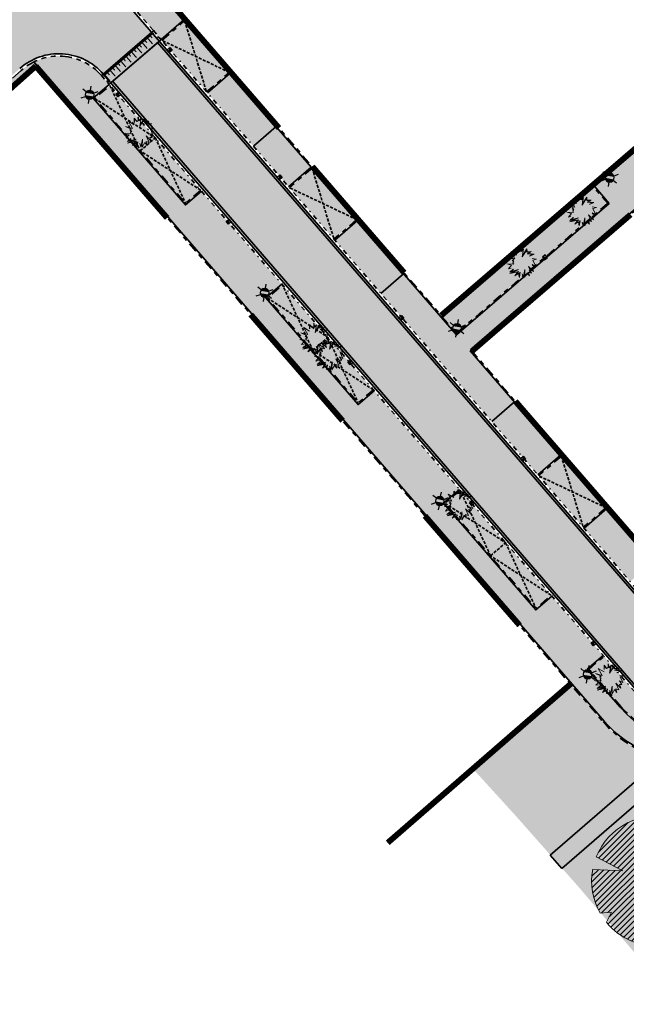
# Model space of a CAD drawing. Header units: metres. Extents: x 104013 to 104665, y 427946 to 428479.
# Tile 7 of 195: x 104250 to 104301, y 427992 to 428076. Entities that reach past the tile are written whole.
import ezdxf
from ezdxf.enums import TextEntityAlignment as Align

# ---------------------------------------------------------------- set-up
doc = ezdxf.new("R2010")
doc.units = ezdxf.units.M
for name, pattern in [('DASHED2', [0.375, 0.25, -0.125]), ('VH-GELEIDEBAND', [6, 2, -2, 0, -2]), ('VH-OPSLUITBAND', [10, 4, -2, 2, -2]), ('VH-TROTTOIRBAND', [15, 5, -2, 2, -2, 2, -2])]:
    doc.linetypes.add(name, pattern=pattern)
for name, color, linetype, true_color in [('_BUURTONTSLUITINGSWEG', 30, 'Continuous', 0xff7f00), ('N-WE-VH-VERHARDING-AP_PARKEERPLAATS', 7, 'Continuous', 0x889692), ('N-WE-VH-VERHARDING-AP_RIJBAAN-ELEMENT', 7, 'Continuous', 0x7f4f3f), ('N-WE-VH-VERHARDING-AP_VOETPAD', 7, 'Continuous', 0xdbdbdb)]:
    doc.layers.add(name, color=color, linetype=linetype, true_color=true_color)
for name, color, linetype in [('_HOGE HAAG', 96, 'Continuous'), ('_LAGE HAAG', 90, 'Continuous'), ('N-WE-RI-HWA_KOLK_STRAATKOLK-S', 10, 'Continuous')]:
    doc.layers.add(name, color=color, linetype=linetype)
for name, color, linetype, lineweight in [('N-WE-GR-BEPLANTING_CULTUUR-V (Vaste planten gereserveerde parkeerplaatsen)', 132, 'Continuous', 18), ('N-WE-GR-BEPLANTING_CULTUUR-V (Vaste planten)', 132, 'Continuous', 18), ('N-WE-GR-BOOM-S (Aesculus hippocastanum)', 32, 'Continuous', 0), ('N-WE-GR-HEESTER-S (Cornus alba)', 154, 'Continuous', 0), ('N-WE-GR-HEESTER-S (Hibiscus_syriacus)', 64, 'Continuous', 0), ('N-WE-GR-HEESTER-S (Soort ntb)', 210, 'Continuous', 0), ('N-WE-IE-MEUBILAIR_WEGMEUBILAIR_LICHTMAST-S', 7, 'Continuous', 25), ('N-WE-RI-HWA_KOLK_TROTTOIRKOLK-S', 150, 'Continuous', 25), ('N-WE-VH-GOOT-G', 170, 'Continuous', 35), ('N-WE-VH-KANTOPSLUITING_GELEIDEBAND-G', 20, 'VH-GELEIDEBAND', 35), ('N-WE-VH-KANTOPSLUITING_OPSLUITBAND-G', 150, 'VH-OPSLUITBAND', 35), ('N-WE-VH-KANTOPSLUITING_TROTTOIRBAND-G', 210, 'VH-TROTTOIRBAND', 35), ('N-WE-VH-PLATEAU_TALUD-S', 7, 'Continuous', 25), ('N-WE-VH-VERHARDING-G', 7, 'Continuous', 35), ('N-WE-VH-VERHARDING-G (TOEKOMSTIG)', 30, 'DASHED2', 35)]:
    doc.layers.add(name, color=color, linetype=linetype, lineweight=lineweight)
doc.layers.add('N-WE-GR-GRAS_KRUIDENRIJK-V', color=7, linetype='Continuous', lineweight=18, true_color=0xa5cd98)
doc.layers.add('N-WE-VH-VERHARDING_HALFVERHARDING-V', color=7, linetype='Continuous', lineweight=18, true_color=0xd7aa8c)
doc.styles.add('NLCS-ISO', font='NLCS-ISO.ttf')

# ---------------------------------------------------------------- blocks, each defined once
blk = doc.blocks.new('*U22')
for points in [[(-0.7716273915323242, 0.6360748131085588), (2.695425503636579, 4.841210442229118)], [(0, 0), (3.467040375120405, 4.20501260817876)]]:
    blk.add_lwpolyline(points)
for points, const_width in [([(-0.07715619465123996, 0.06361541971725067), (3.389884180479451, 4.268628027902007)], 0.1999999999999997), ([(2.468034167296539, 4.250947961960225), (3.00817843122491, 3.805701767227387)], 0.09999999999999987), ([(2.967507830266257, 4.228011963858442), (3.19899822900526, 4.037192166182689)], 0.09999999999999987), ([(1.704649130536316, 3.325073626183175), (2.244793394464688, 2.879827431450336)], 0.09999999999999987), ([(2.086341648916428, 3.788010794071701), (2.626485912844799, 3.342764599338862)], 0.09999999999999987), ([(2.204122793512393, 3.302137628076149), (2.435613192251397, 3.111317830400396)], 0.09999999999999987), ([(2.585815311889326, 3.765074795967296), (2.817305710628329, 3.574254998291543)], 0.09999999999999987), ([(1.322956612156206, 2.86213645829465), (1.863100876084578, 2.416890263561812)], 0.09999999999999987), ([(1.822430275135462, 2.839200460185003), (2.053920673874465, 2.648380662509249)], 0.09999999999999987), ([(0.5595715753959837, 1.936262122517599), (1.099715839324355, 1.491015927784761)], 0.09999999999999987), ([(0.9412640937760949, 2.399199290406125), (1.481408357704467, 1.953953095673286)], 0.09999999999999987), ([(1.059045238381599, 1.913326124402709), (1.290535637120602, 1.722506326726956)], 0.09999999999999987), ([(1.440737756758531, 2.376263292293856), (1.672228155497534, 2.185443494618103)], 0.09999999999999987), ([(-0.2038134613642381, 1.010387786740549), (0.3363308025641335, 0.5651415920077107)], 0.09999999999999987), ([(0.1778790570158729, 1.473324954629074), (0.7180233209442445, 1.028078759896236)], 0.09999999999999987), ([(0.2956602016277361, 0.987451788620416), (0.527150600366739, 0.7966319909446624)], 0.09999999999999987), ([(0.6773527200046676, 1.450388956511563), (0.9088431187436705, 1.259569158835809)], 0.09999999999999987), ([(-0.585505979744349, 0.5474506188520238), (-0.04536171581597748, 0.1022044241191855)], 0.09999999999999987), ([(-0.08603231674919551, 0.5245146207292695), (0.1454580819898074, 0.3336948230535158)], 0.09999999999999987)]:
    blk.add_lwpolyline(points, dxfattribs=dict(const_width=const_width))
blk = doc.blocks.new('Trottoirkolk')
h = blk.add_hatch(color=256)
h.paths.add_polyline_path([(-0.02059036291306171, 0.1806648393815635), (0.003681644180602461, 0.1887333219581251), (0.2107676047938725, 0.02402117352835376), (0.02402117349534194, -0.2107676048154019)])
h.paths.add_polyline_path([(-0.02402117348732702, 0.2107676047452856), (0.003681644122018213, 0.1887333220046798), (-0.02059036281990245, 0.1806648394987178)])
blk.add_lwpolyline([(0.02402117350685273, -0.2107676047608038), (-0.2107676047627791, -0.02402117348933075), (-0.02402117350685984, 0.2107676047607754), (0.2107676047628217, 0.02402117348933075)], close=True)
blk.add_lwpolyline([(0.02402117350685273, -0.2107676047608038), (-0.02402117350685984, 0.2107676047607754)])
blk = doc.blocks.new('Straatkolk')
h = blk.add_hatch(color=256)
h.paths.add_polyline_path([(0.1806648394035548, 0.02059036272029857), (0.1830647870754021, 0.04605545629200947), (-0.02402117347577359, 0.2107676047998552), (-0.210767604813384, -0.02402117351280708)])
h.paths.add_polyline_path([(0.210767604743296, 0.02402117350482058), (0.1830647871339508, 0.04605545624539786), (0.1806648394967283, 0.02059036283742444)])
blk.add_lwpolyline([(-0.2107676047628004, -0.02402117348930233), (0.02402117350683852, -0.2107676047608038), (0.2107676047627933, 0.02402117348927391), (-0.02402117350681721, 0.2107676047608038)], close=True)
blk.add_lwpolyline([(-0.2107676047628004, -0.02402117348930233), (0.2107676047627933, 0.02402117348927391)])
blk = doc.blocks.new('SGR-HEESTER_06')
at = {"ltscale": 0.5, "flags": 128}
for points in [[(-0.2472573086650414, 0.4038295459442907), (-0.5700983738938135, 0.6023965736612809), (-0.3528016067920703, 0.1990556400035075), (-0.7377243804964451, 0.3107499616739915), (-0.4148887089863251, 0.1556192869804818), (-0.5018031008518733, 0.09356819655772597), (-0.4024669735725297, 0.06254265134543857), (-0.4583459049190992, -0.01812612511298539), (-0.4148887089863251, -0.1049988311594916), (-0.7998060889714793, -0.08017721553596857), (-0.5390521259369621, -0.1608459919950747), (-0.7066835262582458, -0.3594130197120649), (-0.5638902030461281, -0.3345914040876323)], [(-0.2472573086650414, 0.5341386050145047), (-0.2472573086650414, 0.776141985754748), (-0.1044639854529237, 0.6148073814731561), (-0.1044639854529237, 0.6148073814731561), (-0.01754959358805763, 0.6520368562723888), (-0.01754959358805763, 0.856810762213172), (0.04453750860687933, 0.6520368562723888), (0.150076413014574, 0.757527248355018), (0.1314519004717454, 0.6520368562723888), (0.09420287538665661, 0.3914187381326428), (0.3363323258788, 0.7699380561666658), (0.3425404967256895, 0.5899857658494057), (0.5846699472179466, 0.6086005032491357), (0.3984140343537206, 0.5031130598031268), (0.7398796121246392, 0.4596767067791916), (0.4915419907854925, 0.3603931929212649)], [(-0.2319376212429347, 0.5341386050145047), (-0.2319376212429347, 0.7357183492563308), (-0.1086026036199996, 0.5963686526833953), (-0.002229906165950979, 0.6419330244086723), (-0.002229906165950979, 0.7534854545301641), (0.03729225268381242, 0.6231345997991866), (0.1265426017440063, 0.7123439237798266), (0.1163218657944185, 0.6544530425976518), (0.06904243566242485, 0.3236557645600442), (0.322718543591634, 0.7202258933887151), (0.3277809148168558, 0.5734861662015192), (0.5173105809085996, 0.5880570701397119), (0.3507627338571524, 0.4937314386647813), (0.6792688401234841, 0.4519436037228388), (0.4858549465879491, 0.3746181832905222)], [(0.6281271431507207, 0.2238772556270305), (0.8764647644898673, 0.1866477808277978), (0.6715843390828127, 0.1308006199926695), (0.8267940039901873, -0.2042823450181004), (0.6281271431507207, -0.1112027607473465), (0.7709204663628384, -0.3159766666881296), (0.6281271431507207, -0.3097697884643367), (0.7150415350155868, -0.5207476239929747), (0.4232467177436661, -0.2291039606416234), (0.5908781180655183, -0.607620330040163), (0.4232467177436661, -0.5517761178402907), (0.4791256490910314, -0.7627510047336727), (0.3549568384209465, -0.6014164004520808), (0.2059553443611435, -0.8558305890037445), (0.2121635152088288, -0.4028493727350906), (0.1252437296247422, -0.8620345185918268), (0.06937019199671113, -0.6448527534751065)], [(-0.04859044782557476, -0.5641839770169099), (-0.09204764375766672, -0.849626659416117), (-0.1355102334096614, -0.6448527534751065), (-0.3403852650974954, -0.7689578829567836), (-0.1727592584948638, -0.5331584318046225), (-0.6259719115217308, -0.6324419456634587), (-0.2720953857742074, -0.4586965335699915), (-0.6383882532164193, -0.5455692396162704), (-0.439721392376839, -0.3780277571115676)], [(-0.0637356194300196, -0.5618782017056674), (-0.0945297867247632, -0.764145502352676), (-0.1250019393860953, -0.6205760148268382), (-0.2850105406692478, -0.7175028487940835), (-0.1372907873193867, -0.5097055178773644), (-0.5055299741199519, -0.590374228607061), (-0.1428207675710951, -0.4122921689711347), (-0.5793531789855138, -0.5158234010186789), (-0.4298450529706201, -0.3897388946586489)]]:
    blk.add_lwpolyline(points, dxfattribs=at)
blk = doc.blocks.new('SGR-BOOM_08')
h = blk.add_hatch()
h.set_pattern_fill('ANSI31', color=256, scale=0.1)
h.set_pattern_definition([(45, (0, 0), (-0.2245064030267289, 0.2245064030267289), [])])
h.paths.add_polyline_path([(1.729677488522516, 4.72825667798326), (1.139276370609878, 3.206509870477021), (1.287418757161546, 4.867314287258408, 0.3794379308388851), (-4.677869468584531, 1.861647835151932), (-2.630086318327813, 0.7854955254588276), (-4.954333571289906, 0.8959767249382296, 0.1748934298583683), (-4.384991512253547, -2.473872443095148), (-3.501537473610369, -2.418451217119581), (-3.897906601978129, -3.186615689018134, 0.2439594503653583), (0.3605688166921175, -5.021771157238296), (0.4192016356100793, -3.330164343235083), (0.9916979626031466, -4.936064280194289, 0.2301548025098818), (4.494088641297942, -2.269661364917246), (2.562831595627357, -0.5501398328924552), (5.033028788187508, -0.1296790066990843, 0.3219437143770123)])
h.paths.add_polyline_path([(0.15, 0, -1), (-0.15, 0, -1)], flags=16)
at = {"ltscale": 20, "flags": 128}
for points in [[(1.287419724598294, 4.867325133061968), (1.139276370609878, 3.206509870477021), (1.729681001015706, 4.728265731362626)], [(-4.954350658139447, 0.8959775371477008), (-2.630086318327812, 0.7854955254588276), (-4.677881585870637, 1.861654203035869)], [(5.033035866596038, -0.1296778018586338), (2.562831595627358, -0.5501398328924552), (4.494110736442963, -2.269681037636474)], [(-3.897908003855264, -3.186618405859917), (-3.501537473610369, -2.418451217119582), (-4.385006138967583, -2.473873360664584)], [(0.991715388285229, -4.936113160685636), (0.4192016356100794, -3.330164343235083), (0.3605683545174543, -5.021784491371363)]]:
    blk.add_lwpolyline(points, dxfattribs=at)
blk.add_lwpolyline([(5.033028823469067, -0.129677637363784, 0.3219436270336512), (1.729677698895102, 4.72825660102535, 0.3219436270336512)], format="xyb", dxfattribs=at)
blk.add_circle((0, 0), 0.15)
at = {"ltscale": 20}
for start, end in [(75.18440999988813, 158.298953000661), (169.7490490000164, 209.4302330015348), (281.3600670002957, 333.2046490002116), (219.2666920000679, 274.1068389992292)]:
    blk.add_arc((0, 0), 5.034699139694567, start, end, dxfattribs=at)
blk = doc.blocks.new('N-SIE-WEG_LICHTMAST-SO')
h = blk.add_hatch(color=256)
h.paths.add_polyline_path([(1.162672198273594, 0.5, 0.6585046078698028), (-1.162672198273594, 0.5)])
h.paths.add_polyline_path([(-1.162672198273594, -0.5, 0.6585046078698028), (1.162672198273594, -0.5)])
at = {"flags": 128}
for points in [[(-2.192125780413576, 1.265625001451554), (-1.096064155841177, 0.6328125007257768)], [(-1.162672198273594, 0.5), (1.162672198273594, 0.5)], [(8.349587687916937e-10, 1.265625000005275), (1.669846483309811e-09, 2.53125000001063)], [(1.096064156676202, 0.6328124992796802), (2.192125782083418, 1.26562499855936)], [(-2.192125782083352, -1.26562499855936), (-1.096064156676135, -0.6328124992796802)], [(-1.162672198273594, -0.5), (1.162672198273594, -0.5)], [(-8.349587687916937e-10, -1.265625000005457), (-1.669775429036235e-09, -2.53125000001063)], [(2.192125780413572, -1.265625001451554), (1.096064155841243, -0.6328125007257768)]]:
    blk.add_lwpolyline(points, dxfattribs=at)
at = {"ltscale": 0.5}
blk.add_circle((0, 0), 1.265625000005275, dxfattribs=at)
at = {"style": 'NLCS-ISO'}
blk.add_attdef('TYPE', text='', height=1.8, dxfattribs=at).set_placement((1.669846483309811e-09, 2.53125000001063), align=Align.BOTTOM_CENTER)

msp = doc.modelspace()

# ---------------------------------------------------------------- hatches: boundary and pattern name
at = {"layer": '_BUURTONTSLUITINGSWEG'}
h = msp.add_hatch(color=256, dxfattribs=at)
h.dxf.hatch_style = 1
edge = h.paths.add_edge_path()
edge.add_line((104261.6274268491, 428073.8485409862), (104257.4761118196, 428078.6487722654))
edge.add_arc((104259.7452469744, 428080.6111752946), 2.999999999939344, 133.4034156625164, 220.8540438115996, ccw=False)
edge.add_line((104257.6838545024, 428082.7907764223), (104260.2845270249, 428085.2504038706))
edge.add_line((104260.2845270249, 428085.2504038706), (104257.5703602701, 428088.1202120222))
edge.add_arc((104253.447575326, 428092.4794142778), 6.000000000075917, 220.8540438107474, 313.4034156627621, ccw=False)
edge.add_line((104248.9093050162, 428088.5546082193), (104244.7870428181, 428084.9895760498))
edge.add_line((104244.7870428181, 428084.9895760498), (104246.4914402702, 428083.0187738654))
edge.add_arc((104241.9531699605, 428079.093967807), 6.000000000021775, -48.30776577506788, 40.85404381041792, ccw=False)
edge.add_line((104245.9439448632, 428074.6135977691), (104245.1971480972, 428073.948545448))
edge.add_line((104245.1971480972, 428073.948545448), (104248.4230416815, 428070.3267905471))
edge.add_line((104248.4230416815, 428070.3267905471), (104249.1698212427, 428070.9919653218))
edge.add_line((104249.1698212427, 428070.9919653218), (104249.7434713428, 428071.5029294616))
edge.add_arc((104253.0695055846, 428067.7681583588), 5.001101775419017, 40.866742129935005, 131.6869515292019, ccw=False)
edge.add_line((104256.8515057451, 428071.0403890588), (104257.5049696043, 428070.2834308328))
edge.add_line((104257.5049696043, 428070.2834308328), (104261.6274268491, 428073.8485409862))
h = msp.add_hatch(color=256, dxfattribs=at)
h.dxf.hatch_style = 1
edge = h.paths.add_edge_path()
edge.add_line((104261.6274055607, 428073.8486132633), (104257.5051433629, 428070.2835810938))
edge.add_line((104257.5051433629, 428070.2835810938), (104302.317495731, 428018.4668632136))
edge.add_arc((104306.8557660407, 428022.3916692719), 5.999999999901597, 220.8540438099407, 310.7308661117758)
edge.add_line((104310.770806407, 428017.844971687), (104357.3241731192, 428057.930837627))
edge.add_line((104357.3241731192, 428057.930837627), (104356.4303667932, 428064.3532379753))
edge.add_line((104356.4303667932, 428064.3532379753), (104311.3356925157, 428025.5234132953))
edge.add_arc((104307.4206521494, 428030.0701108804), 5.999999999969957, 220.8540438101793, 310.73086611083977, ccw=False)
edge.add_line((104302.8823818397, 428026.145304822), (104261.6274055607, 428073.8486132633))
at = {"layer": 'N-WE-GR-BEPLANTING_CULTUUR-V (Vaste planten gereserveerde parkeerplaatsen)'}
h = msp.add_hatch(color=256, dxfattribs=at)
h.dxf.hatch_style = 1
h.paths.add_polyline_path([(104265.6380738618, 428069.5168076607), (104267.5668387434, 428071.1848502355), (104263.7728595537, 428075.5718448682), (104261.8440946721, 428073.9038022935)])
h = msp.add_hatch(color=256, dxfattribs=at)
h.dxf.hatch_style = 1
h.paths.add_polyline_path([(104256.1334378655, 428068.9650880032), (104259.9928304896, 428064.5024555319), (104261.2786737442, 428065.6144839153), (104257.4192811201, 428070.0771163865)])
h.paths.add_polyline_path([(104263.8522231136, 428060.0398230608), (104265.1380663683, 428061.1518514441), (104261.2786737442, 428065.6144839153), (104259.9928304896, 428064.502455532)])
h = msp.add_hatch(color=256, dxfattribs=at)
h.dxf.hatch_style = 1
h.paths.add_polyline_path([(104276.4712960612, 428056.9903057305), (104278.4000609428, 428058.6583483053), (104274.606081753, 428063.0453429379), (104272.6773168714, 428061.3773003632)])
h = msp.add_hatch(color=256, dxfattribs=at)
h.dxf.hatch_style = 1
h.paths.add_polyline_path([(104270.8172153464, 428051.9861722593), (104274.6766079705, 428047.523539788), (104275.9624512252, 428048.6355681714), (104272.1030586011, 428053.0982006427)])
h.paths.add_polyline_path([(104278.5360005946, 428043.0609073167), (104279.8218438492, 428044.1729357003), (104275.9624512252, 428048.6355681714), (104274.6766079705, 428047.523539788)])
h = msp.add_hatch(color=256, dxfattribs=at)
h.dxf.hatch_style = 1
h.paths.add_polyline_path([(104297.6759129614, 428032.4713150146), (104299.6046778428, 428034.1393575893), (104295.8106986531, 428038.526352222), (104293.8819337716, 428036.8583096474)])
h = msp.add_hatch(color=256, dxfattribs=at)
h.dxf.hatch_style = 1
h.paths.add_polyline_path([(104285.9288828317, 428034.5124854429), (104289.7882754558, 428030.0498529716), (104291.0741187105, 428031.1618813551), (104287.2147260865, 428035.6245138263)])
h.paths.add_polyline_path([(104293.6476680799, 428025.5872205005), (104294.9335113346, 428026.6992488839), (104291.0741187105, 428031.1618813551), (104289.7882754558, 428030.0498529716)])
h = msp.add_hatch(color=256, dxfattribs=at)
h.dxf.hatch_style = 1
h.paths.add_polyline_path([(104299.4349943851, 428021.4941644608), (104298.1491511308, 428020.3821360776), (104300.8803767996, 428017.2240079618, 0.4135840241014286), (104312.0105691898, 428016.4051841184), (104313.6938240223, 428017.8545900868), (104312.5845625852, 428019.1428210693), (104310.9013077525, 428017.6934151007, -0.4135840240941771), (104302.166220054, 428018.336036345)])
at = {"layer": 'N-WE-GR-BEPLANTING_CULTUUR-V (Vaste planten)'}
h = msp.add_hatch(color=256, dxfattribs=at)
h.dxf.hatch_style = 1
h.paths.add_polyline_path([(104318.1572148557, 428073.3719182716), (104316.9181378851, 428074.8122960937), (104302.1729716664, 428062.126566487), (104303.4121206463, 428060.6862506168)])
h.paths.add_polyline_path([(104285.6551354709, 428050.4221478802), (104286.8979948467, 428048.9850241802), (104299.7471765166, 428060.0395787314), (104298.5080275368, 428061.4798946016)])
at = {"layer": 'N-WE-GR-GRAS_KRUIDENRIJK-V'}
h = msp.add_hatch(color=256, dxfattribs=at)
h.dxf.hatch_style = 1
edge = h.paths.add_edge_path()
edge.add_line((104307.0424615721, 428009.488000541), (104314.0314617, 428001.4796939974))
edge.add_line((104314.0314617, 428001.4796939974), (104317.3187216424, 428002.0282869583))
edge.add_line((104317.3187216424, 428002.0282869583), (104323.1186801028, 428007.0510310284))
edge.add_line((104323.1186801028, 428007.0510310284), (104315.0746157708, 428016.4042748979))
edge.add_line((104315.0746157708, 428016.4042748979), (104313.3155826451, 428014.8896182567))
edge.add_arc((104306.8557660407, 428022.391669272), 9.899999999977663, 261.15551209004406, 310.73086611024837, ccw=False)
edge.add_line((104305.3336102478, 428012.6093872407), (104305.118698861, 428011.6923332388))
edge.add_line((104305.118698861, 428011.6923332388), (104307.0424615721, 428009.488000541))
edge = h.paths.add_edge_path()
edge.add_line((104294.8690282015, 428004.5984131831), (104303.0422180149, 428011.6667856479))
edge.add_line((104303.0422180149, 428011.6667856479), (104303.7067550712, 428012.241493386))
edge.add_line((104303.7067550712, 428012.241493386), (104303.8731775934, 428012.9516392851))
edge.add_arc((104306.8557660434, 428022.3916692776), 9.900000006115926, 220.8540438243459, 252.46600799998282, ccw=False)
edge.add_line((104299.3676200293, 428015.9157392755), (104296.5709809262, 428019.1495052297))
edge.add_line((104296.5709809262, 428019.1495052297), (104288.294122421, 428011.9183707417))
edge.add_line((104288.294122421, 428011.9183707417), (104291.8804533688, 428007.9792974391))
edge.add_line((104291.8804533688, 428007.9792974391), (104294.8690282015, 428004.5984131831))
h.paths.add_polyline_path([(104304.0234195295, 428010.5322180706), (104295.8625357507, 428003.4744881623), (104297.3261976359, 428001.8186917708), (104305.7668188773, 427991.8864494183), (104309.2908491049, 427995.0761769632), (104315.1434701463, 428000.1445266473), (104313.4521204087, 427999.862266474), (104305.9057620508, 428008.5092188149), (104304.0900005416, 428010.5897989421)])
at = {"layer": 'N-WE-VH-VERHARDING-AP_PARKEERPLAATS'}
h = msp.add_hatch(color=256, dxfattribs=at)
h.dxf.hatch_style = 1
h.paths.add_polyline_path([(104267.6322521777, 428071.109212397), (104265.7034872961, 428069.4411698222), (104269.6282933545, 428064.9028995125), (104271.5570582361, 428066.5709420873)])
h = msp.add_hatch(color=256, dxfattribs=at)
h.dxf.hatch_style = 1
h.paths.add_polyline_path([(104276.5367094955, 428056.914667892), (104280.4615155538, 428052.3763975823), (104282.3902804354, 428054.044440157), (104278.465474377, 428058.5827104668)])
h = msp.add_hatch(color=256, dxfattribs=at)
h.dxf.hatch_style = 1
h.paths.add_polyline_path([(104291.8204791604, 428043.1402603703), (104289.8917142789, 428041.4722177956), (104293.8165203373, 428036.9339474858), (104295.7452852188, 428038.6019900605)])
h = msp.add_hatch(color=256, dxfattribs=at)
h.dxf.hatch_style = 1
h.paths.add_polyline_path([(104301.666132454, 428027.8574068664), (104303.5948973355, 428029.5254494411), (104299.6700912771, 428034.0637197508), (104297.7413263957, 428032.3956771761)])
at = {"layer": 'N-WE-VH-VERHARDING-AP_RIJBAAN-ELEMENT'}
h = msp.add_hatch(color=256, dxfattribs=at)
h.dxf.hatch_style = 1
edge = h.paths.add_edge_path()
edge.add_line((104261.6274268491, 428073.8485409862), (104257.4761118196, 428078.6487722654))
edge.add_arc((104259.7452469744, 428080.6111752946), 2.999999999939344, 133.4034156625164, 220.8540438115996, ccw=False)
edge.add_line((104257.6838545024, 428082.7907764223), (104260.2845270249, 428085.2504038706))
edge.add_line((104260.2845270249, 428085.2504038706), (104257.5703602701, 428088.1202120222))
edge.add_arc((104253.447575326, 428092.4794142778), 6.000000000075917, 220.8540438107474, 313.4034156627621, ccw=False)
edge.add_line((104248.9093050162, 428088.5546082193), (104244.7870428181, 428084.9895760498))
edge.add_line((104244.7870428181, 428084.9895760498), (104246.4914402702, 428083.0187738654))
edge.add_arc((104241.9531699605, 428079.093967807), 6.000000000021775, -48.30776577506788, 40.85404381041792, ccw=False)
edge.add_line((104245.9439448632, 428074.6135977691), (104245.1971480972, 428073.948545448))
edge.add_line((104245.1971480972, 428073.948545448), (104248.4230416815, 428070.3267905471))
edge.add_line((104248.4230416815, 428070.3267905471), (104249.1698212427, 428070.9919653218))
edge.add_line((104249.1698212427, 428070.9919653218), (104249.7434713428, 428071.5029294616))
edge.add_arc((104253.0695055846, 428067.7681583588), 5.001101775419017, 40.866742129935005, 131.6869515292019, ccw=False)
edge.add_line((104256.8515057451, 428071.0403890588), (104257.5049696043, 428070.2834308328))
edge.add_line((104257.5049696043, 428070.2834308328), (104261.6274268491, 428073.8485409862))
h = msp.add_hatch(color=256, dxfattribs=at)
h.dxf.hatch_style = 1
edge = h.paths.add_edge_path()
edge.add_line((104261.6274055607, 428073.8486132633), (104257.5051433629, 428070.2835810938))
edge.add_line((104257.5051433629, 428070.2835810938), (104302.317495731, 428018.4668632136))
edge.add_arc((104306.8557660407, 428022.3916692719), 5.999999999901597, 220.8540438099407, 310.7308661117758)
edge.add_line((104310.770806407, 428017.844971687), (104357.3241731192, 428057.930837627))
edge.add_line((104357.3241731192, 428057.930837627), (104356.4303667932, 428064.3532379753))
edge.add_line((104356.4303667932, 428064.3532379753), (104311.3356925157, 428025.5234132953))
edge.add_arc((104307.4206521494, 428030.0701108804), 5.999999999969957, 220.8540438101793, 310.73086611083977, ccw=False)
edge.add_line((104302.8823818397, 428026.145304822), (104261.6274055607, 428073.8486132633))
at = {"layer": 'N-WE-VH-VERHARDING-AP_VOETPAD'}
h = msp.add_hatch(color=256, dxfattribs=at)
h.dxf.hatch_style = 1
h.paths.add_polyline_path([(104349.535422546, 428100.9146945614), (104342.7498824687, 428108.7750536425), (104355.7221730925, 428119.9327796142), (104360.0487284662, 428114.9163267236), (104377.1678746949, 428129.6440505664), (104398.4324254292, 428104.9408846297), (104405.3386926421, 428110.8876876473), (104407.3940888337, 428108.5006714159), (104408.7580981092, 428109.6751835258), (104406.7027019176, 428112.0621997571), (104413.6091105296, 428118.0091245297), (104392.3441044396, 428142.7128194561), (104410.172443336, 428158.0568040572), (104408.8677972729, 428159.5726861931), (104420.5797969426, 428169.6526349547), (104419.1625431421, 428170.8077283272), (104405.4197926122, 428158.980011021), (104406.7244386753, 428157.464128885), (104391.1698044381, 428144.0770113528), (104389.8650266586, 428145.5927801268), (104375.3120815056, 428133.0677676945), (104370.9638407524, 428138.1079287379), (104369.8267393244, 428137.1296626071), (104375.485153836, 428130.5708444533), (104360.2376474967, 428117.4533057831), (104355.9112184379, 428122.4696122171), (104355.0685257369, 428121.7447954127), (104331.9039654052, 428148.5811524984), (104321.6009406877, 428138.8369028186), (104319.5395482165, 428141.0165039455), (104318.2317875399, 428139.7796684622), (104320.293180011, 428137.6000673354), (104316.5162918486, 428134.0280152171), (104340.2041472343, 428106.5854159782), (104341.385227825, 428107.6012869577), (104346.9947663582, 428101.1032062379), (104330.9373889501, 428087.286646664), (104329.9025586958, 428088.4895957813), (104328.4784931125, 428087.2644274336), (104322.4925291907, 428094.2045985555), (104321.3554288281, 428093.2263315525), (104327.3414007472, 428086.2861511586), (104298.5838336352, 428061.5451129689), (104299.8882009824, 428060.0289910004), (104286.8876021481, 428048.844167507), (104288.0650478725, 428047.4826818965), (104303.3363145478, 428060.6210322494), (104302.0319472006, 428062.137154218), (104316.9287294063, 428074.9533238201), (104336.7915582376, 428051.8635732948), (104343.1805890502, 428057.3649978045), (104345.2359852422, 428054.9779815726), (104346.5999945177, 428056.1524936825), (104344.5445983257, 428058.5395099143), (104350.934062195, 428064.0413073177), (104332.1112513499, 428085.9220781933)])
h.paths.add_polyline_path([(104348.39619024, 428064.2313636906), (104336.981705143, 428054.4026541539), (104318.2932391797, 428076.127254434), (104329.7119113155, 428085.9510967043)], flags=16)
h.paths.add_polyline_path([(104330.7154281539, 428076.2699810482), (104323.1312511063, 428076.4989574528), (104325.8481494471, 428078.8476604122, -0.4145532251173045), (104328.670650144, 428078.6408606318)], flags=0)
h.paths.add_polyline_path([(104337.5600700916, 428066.0141953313), (104335.0182058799, 428063.8150014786), (104334.6910597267, 428064.1931223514), (104336.8558546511, 428066.0660798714), (104333.3899501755, 428070.0946489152), (104333.7689806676, 428070.420740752)], flags=0)
h.paths.add_polyline_path([(104342.734915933, 428068.5079241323), (104343.0620620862, 428068.1298032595), (104341.496281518, 428066.7751065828), (104344.3867840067, 428063.4182470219), (104344.0087862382, 428063.0927631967), (104340.7927972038, 428066.8276236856)], flags=0)
h.paths.add_polyline_path([(104340.3926417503, 428109.1217748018), (104319.0027770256, 428133.9021306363), (104331.7722269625, 428145.9790412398), (104353.7038712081, 428120.5710288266)], flags=16)
h.paths.add_polyline_path([(104338.6871417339, 428114.770587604), (104332.4856713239, 428121.9583738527, -1.001405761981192), (104336.0329334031, 428125.0188767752), (104336.0330796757, 428125.0190026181), (104338.2259942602, 428122.4700841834, 0.4141919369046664), (104339.6361829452, 428122.3641587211), (104342.7264121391, 428125.0223829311, -0.4142275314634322), (104346.9572159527, 428124.7043301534), (104348.3481656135, 428123.0871723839, -0.4142135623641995), (104348.0300195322, 428118.8564770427), (104342.9143999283, 428114.4564305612, -0.4136995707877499)], flags=0)
h.paths.add_polyline_path([(104340.2011307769, 428116.0774300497), (104333.9986318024, 428123.2664085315, -1.002542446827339), (104334.5168114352, 428123.7145094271), (104336.7099845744, 428121.1655863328, 0.4141751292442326), (104340.9404383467, 428120.8479404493), (104344.0306675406, 428123.5061646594, -0.4142275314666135), (104345.4409354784, 428123.4001470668), (104346.8318851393, 428121.7829892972, -0.4142135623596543), (104346.7258364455, 428120.3727575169), (104341.6102168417, 428115.9727110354, -0.4136995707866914)], flags=0)
h.paths.add_polyline_path([(104338.9840552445, 428123.122267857), (104334.7968192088, 428127.9892714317), (104335.1758497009, 428128.3153632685), (104339.0370179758, 428123.8273622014), (104341.9094181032, 428126.2982092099), (104342.2354819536, 428125.919154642)], flags=0)
h.paths.add_polyline_path([(104328.8379195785, 428126.1810024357), (104323.009385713, 428132.9334127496), (104330.2790037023, 428139.189533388), (104336.0964922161, 428132.4276176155), (104333.5378201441, 428130.2256640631)], flags=0)
h.paths.add_polyline_path([(104377.2237684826, 428132.3382089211), (104389.6750327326, 428143.054406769), (104411.0708012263, 428118.1988043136), (104398.6221347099, 428107.4795886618)], flags=16)
h.paths.add_polyline_path([(104385.5375472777, 428125.7456945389), (104380.0444284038, 428132.127086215), (104384.0314494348, 428135.5585213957), (104391.2719687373, 428127.1421999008)], flags=0)
h = msp.add_hatch(color=256, dxfattribs=at)
h.dxf.hatch_style = 1
edge = h.paths.add_edge_path()
edge.add_line((104298.0080998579, 428020.3923604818), (104299.3695809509, 428021.5698022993))
edge.add_line((104299.3695809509, 428021.5698022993), (104294.9989247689, 428026.6236110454))
edge.add_line((104294.9989247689, 428026.6236110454), (104293.6374436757, 428025.4461692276))
edge.add_line((104293.6374436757, 428025.4461692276), (104285.7878315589, 428034.5227098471))
edge.add_line((104285.7878315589, 428034.5227098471), (104287.1493126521, 428035.7001516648))
edge.add_line((104287.1493126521, 428035.7001516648), (104279.8872572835, 428044.0972978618))
edge.add_line((104279.8872572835, 428044.0972978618), (104278.5257761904, 428042.919856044))
edge.add_line((104278.5257761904, 428042.919856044), (104270.6761640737, 428051.9963966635))
edge.add_line((104270.6761640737, 428051.9963966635), (104272.0363580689, 428053.1727253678))
edge.add_line((104272.0363580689, 428053.1727253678), (104265.2034798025, 428061.0762136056))
edge.add_line((104265.2034798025, 428061.0762136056), (104263.8419987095, 428059.898771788))
edge.add_line((104263.8419987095, 428059.898771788), (104255.9923865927, 428068.9753124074))
edge.add_line((104255.9923865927, 428068.9753124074), (104257.3543644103, 428070.1531838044))
edge.add_line((104257.3543644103, 428070.1531838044), (104256.7002300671, 428070.9095621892))
edge.add_arc((104253.0693333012, 428067.7676444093), 4.801568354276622, 40.87056377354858, 116.370131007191)
edge.add_line((104250.9366294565, 428072.069578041), (104299.4432578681, 428015.98115271))
edge.add_arc((104306.8557660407, 428022.3916692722), 9.800000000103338, 220.8540438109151, 310.7308661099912)
edge.add_line((104313.2503319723, 428014.9653965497), (104458.5386609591, 428140.0693125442))
edge.add_arc((105113.6581153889, 429019.8714956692), 1096.919951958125, 233.3278448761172, 233.4082301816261)
edge.add_line((104459.7736574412, 428139.1510538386), (104459.442614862, 428141.7056559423))
edge.add_arc((104457.4744996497, 428136.2497854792), 5.799999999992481, 70.16392795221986, 130.7308661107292)
edge.add_line((104453.6899606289, 428140.644926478), (104450.8293412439, 428138.1817232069))
edge.add_line((104450.8293412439, 428138.1817232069), (104452.0038533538, 428136.8177139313))
edge.add_line((104452.0038533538, 428136.8177139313), (104427.1271131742, 428115.3970145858))
edge.add_line((104427.1271131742, 428115.3970145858), (104425.9526010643, 428116.7610238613))
edge.add_line((104425.9526010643, 428116.7610238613), (104418.7441685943, 428110.5540343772))
edge.add_line((104418.7441685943, 428110.5540343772), (104419.9216131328, 428109.192550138))
edge.add_line((104419.9216131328, 428109.192550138), (104413.7497745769, 428103.878144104))
edge.add_line((104413.7497745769, 428103.878144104), (104412.5752624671, 428105.2421533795))
edge.add_line((104412.5752624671, 428105.2421533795), (104411.2112531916, 428104.0676412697))
edge.add_line((104411.2112531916, 428104.0676412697), (104412.3857653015, 428102.7036319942))
edge.add_line((104412.3857653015, 428102.7036319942), (104405.5267995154, 428096.7975589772))
edge.add_line((104405.5267995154, 428096.7975589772), (104404.3522874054, 428098.1615682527))
edge.add_line((104404.3522874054, 428098.1615682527), (104399.0477788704, 428093.5939970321))
edge.add_line((104399.0477788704, 428093.5939970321), (104400.2222909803, 428092.2299877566))
edge.add_line((104400.2222909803, 428092.2299877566), (104386.582198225, 428080.4848666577))
edge.add_line((104386.582198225, 428080.4848666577), (104385.4076861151, 428081.8488759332))
edge.add_line((104385.4076861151, 428081.8488759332), (104374.798669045, 428072.7137334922))
edge.add_line((104374.798669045, 428072.7137334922), (104375.9731811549, 428071.3497242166))
edge.add_line((104375.9731811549, 428071.3497242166), (104362.3330883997, 428059.6046031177))
edge.add_line((104362.3330883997, 428059.6046031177), (104361.1585762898, 428060.9686123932))
edge.add_line((104361.1585762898, 428060.9686123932), (104355.8540677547, 428056.4010411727))
edge.add_line((104355.8540677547, 428056.4010411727), (104357.0285798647, 428055.0370318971))
edge.add_line((104357.0285798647, 428055.0370318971), (104351.591670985, 428050.3554542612))
edge.add_line((104351.591670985, 428050.3554542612), (104350.4171588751, 428051.7194635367))
edge.add_line((104350.4171588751, 428051.7194635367), (104349.0531495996, 428050.5449514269))
edge.add_line((104349.0531495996, 428050.5449514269), (104350.2276617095, 428049.1809421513))
edge.add_line((104350.2276617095, 428049.1809421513), (104345.661809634, 428045.2494083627))
edge.add_line((104345.661809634, 428045.2494083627), (104344.4872975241, 428046.6134176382))
edge.add_line((104344.4872975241, 428046.6134176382), (104339.943840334, 428042.7011674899))
edge.add_line((104339.943840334, 428042.7011674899), (104341.1183524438, 428041.3371582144))
edge.add_line((104341.1183524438, 428041.3371582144), (104318.3848645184, 428021.7619563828))
edge.add_line((104318.3848645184, 428021.7619563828), (104317.2103524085, 428023.1259656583))
edge.add_line((104317.2103524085, 428023.1259656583), (104312.6603408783, 428019.208071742))
edge.add_line((104312.6603408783, 428019.208071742), (104313.8348529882, 428017.8440624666))
edge.add_line((104313.8348529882, 428017.8440624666), (104312.0758198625, 428016.3294058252))
edge.add_arc((104306.8557660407, 428022.3916692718), 7.999999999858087, 220.8540438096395, 310.7308661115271, ccw=False)
edge.add_line((104300.8047389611, 428017.1585945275), (104298.0080998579, 428020.3923604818))
h = msp.add_hatch(color=256, dxfattribs=at)
h.dxf.hatch_style = 1
edge = h.paths.add_edge_path()
edge.add_line((104263.7302213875, 428084.930587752), (104262.0811074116, 428086.6742686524))
edge.add_line((104262.0811074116, 428086.6742686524), (104257.8212806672, 428082.6454696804))
edge.add_arc((104259.7452469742, 428080.6111752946), 2.79999999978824, 133.4034156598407, 220.854043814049)
edge.add_line((104257.6273874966, 428078.779599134), (104261.7786812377, 428073.9794401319))
edge.add_line((104261.7786812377, 428073.9794401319), (104263.7074461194, 428075.6474827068))
edge.add_line((104263.7074461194, 428075.6474827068), (104259.3015206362, 428080.7420734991))
edge.add_line((104259.3015206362, 428080.7420734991), (104263.7302213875, 428084.930587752))
h = msp.add_hatch(color=256, dxfattribs=at)
h.dxf.hatch_style = 1
h.paths.add_polyline_path([(104251.119498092, 428071.8581262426), (104250.9366294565, 428072.069578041, 0.06692701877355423), (104249.8764971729, 428071.3535837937), (104247.809339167, 428069.5123157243), (104247.8758520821, 428069.4376428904), (104247.6518335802, 428069.2381041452), (104247.5853206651, 428069.3127769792), (104237.3643675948, 428060.2087247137), (104237.4308798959, 428060.1340525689), (104237.206861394, 428059.9345138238), (104237.1403490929, 428060.0091859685), (104227.4089921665, 428051.3412289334), (104227.4755050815, 428051.2665560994), (104227.2514865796, 428051.0670173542), (104227.1849736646, 428051.1416901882), (104226.2816593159, 428050.3370860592), (104226.4811980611, 428050.1130675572), (104220.5073713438, 428044.7920343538), (104220.3078325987, 428045.0160528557), (104217.4484491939, 428042.4691302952), (104217.7459424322, 428042.1314859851)])
for points in [[(104271.5570582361, 428066.5709420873), (104269.6282933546, 428064.9028995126), (104272.6119034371, 428061.4529382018), (104274.5406683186, 428063.1209807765)], [(104291.8204791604, 428043.1402603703), (104282.3902804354, 428054.044440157), (104280.4615155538, 428052.3763975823), (104289.8917142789, 428041.4722177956)]]:
    msp.add_hatch(color=256, dxfattribs=at).paths.add_polyline_path(points)
at = {"layer": 'N-WE-VH-VERHARDING_HALFVERHARDING-V'}
h = msp.add_hatch(color=256, dxfattribs=at)
edge = h.paths.add_edge_path()
edge.add_line((104304.0234195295, 428010.5322180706), (104305.2245796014, 428011.571010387))
edge.add_line((104305.2245796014, 428011.571010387), (104305.118698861, 428011.6923332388))
edge.add_line((104305.118698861, 428011.6923332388), (104305.3336102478, 428012.6093872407))
edge.add_arc((104306.8557660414, 428022.3916692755), 9.900000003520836, 252.4660080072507, 261.1555120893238, ccw=False)
edge.add_line((104303.8731775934, 428012.9516392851), (104303.7067550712, 428012.241493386))
edge.add_line((104303.7067550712, 428012.241493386), (104303.0422180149, 428011.666785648))
edge.add_line((104303.0422180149, 428011.666785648), (104294.8557941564, 428004.5869680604))
edge.add_line((104294.8557941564, 428004.5869680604), (104295.836995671, 428003.452400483))
edge.add_line((104295.836995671, 428003.452400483), (104304.0234195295, 428010.5322180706))

# ---------------------------------------------------------------- linework, layer by layer
at = {"layer": '_HOGE HAAG', "const_width": 0.5, "flags": 128}
for points in [[(104261.1948237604, 428078.7057126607), (104271.7930511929, 428066.4509362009)], [(104289.7490999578, 428054.0762296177), (104310.3718265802, 428071.8186090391)], [(104301.6953972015, 428059.0793498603), (104290.6546016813, 428049.5786408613)], [(104281.039563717, 428005.6281435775), (104292.7493975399, 428015.810752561)]]:
    msp.add_lwpolyline(points, dxfattribs=at)
at = {"layer": '_LAGE HAAG', "const_width": 0.5, "flags": 128}
for points in [[(104248.3914744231, 428069.2942914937), (104251.110169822, 428071.7160290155)], [(104262.2820040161, 428058.7979983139), (104251.1102329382, 428071.715956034)], [(104274.628834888, 428063.1719071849), (104282.4470363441, 428054.1316868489)], [(104289.7490999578, 428054.0762296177), (104285.5897218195, 428050.4977859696)], [(104277.2047086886, 428041.5428100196), (104269.3862253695, 428050.583356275)], [(104290.6546016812, 428049.5786408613), (104288.2117103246, 428047.4659692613)], [(104291.8961169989, 428043.2056738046), (104303.6705351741, 428029.5908628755)], [(104284.2064369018, 428033.4466812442), (104292.2576948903, 428024.1369766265)]]:
    msp.add_lwpolyline(points, dxfattribs=at)
at = {"layer": '_LAGE HAAG', "const_width": 0.5, "elevation": -0.8690000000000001, "flags": 128}
msp.add_lwpolyline([(104292.7493975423, 428015.8107525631), (104296.6633197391, 428019.1956072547)], dxfattribs=at)
at = {"layer": 'N-WE-VH-GOOT-G', "ltscale": 0.2}
for points in [[(104261.4761298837, 428073.7177863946), (104302.7311061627, 428026.0144779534, 0.4135840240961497), (104311.4661938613, 428025.3718567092), (104344.2845333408, 428053.6308559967)], [(104257.6564190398, 428070.4144079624), (104302.468771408, 428018.5976900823, 0.4135840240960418), (104310.6403050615, 428017.996528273), (104347.579644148, 428049.8040107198)]]:
    msp.add_lwpolyline(points, format="xyb", dxfattribs=at)
at = {"layer": 'N-WE-VH-KANTOPSLUITING_GELEIDEBAND-G', "ltscale": 0.2, "flags": 128}
for points in [[(104261.7788817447, 428073.979522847), (104260.9734268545, 428074.6051262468)], [(104257.3543644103, 428070.1531838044), (104256.851505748, 428071.0403890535)]]:
    msp.add_lwpolyline(points, dxfattribs=at)
for points in [[(104261.1245468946, 428074.7358185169), (104303.0336575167, 428026.2761316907, 0.4135840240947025), (104311.2051911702, 428025.6749698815), (104344.781315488, 428054.5864775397)], [(104256.6997333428, 428070.90913261), (104302.166220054, 428018.336036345, 0.4135840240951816), (104310.9013077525, 428017.6934151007), (104348.5984798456, 428050.1534473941)]]:
    msp.add_lwpolyline(points, format="xyb", dxfattribs=at)
at = {"layer": 'N-WE-VH-KANTOPSLUITING_OPSLUITBAND-G', "ltscale": 0.2, "flags": 128}
for points in [[(104327.2760875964, 428086.3618757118), (104285.5897218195, 428050.4977859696)], [(104259.4397242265, 428080.7351418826), (104285.5897218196, 428050.4977859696)], [(104261.8440946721, 428073.9038022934), (104263.7728595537, 428075.5718448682)], [(104318.2224294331, 428073.2961089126), (104288.2062678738, 428047.4722623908)], [(104251.1102377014, 428071.7159602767), (104217.7373781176, 428041.989940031)], [(104251.1102377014, 428071.7159602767), (104299.3676200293, 428015.9157392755)], [(104265.6380738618, 428069.5168076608), (104267.5668387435, 428071.1848502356)], [(104265.1380663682, 428061.1518514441), (104263.8522231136, 428060.0398230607), (104256.1334378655, 428068.9650880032), (104257.4192811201, 428070.0771163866)], [(104274.6060817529, 428063.045342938), (104272.6773168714, 428061.3773003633)], [(104299.812394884, 428059.963772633), (104298.5080275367, 428061.4798946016)], [(104299.7471765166, 428060.0395787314), (104286.8258988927, 428048.9229977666)], [(104278.4000609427, 428058.6583483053), (104276.4712960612, 428056.9903057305)], [(104279.8205567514, 428044.1718225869), (104278.5360005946, 428043.0609073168), (104270.8172153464, 428051.9861722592), (104272.1017715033, 428053.0970875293)], [(104285.6549669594, 428050.4223427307), (104286.8979948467, 428048.9850241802)], [(104288.1408542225, 428047.5479004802), (104308.2237347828, 428024.3259783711)], [(104295.8106986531, 428038.526352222), (104293.8819337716, 428036.8583096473)], [(104287.2147260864, 428035.6245138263), (104285.9288828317, 428034.5124854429), (104293.6476680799, 428025.5872205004), (104294.9335113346, 428026.6992488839)], [(104299.6046778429, 428034.1393575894), (104297.6759129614, 428032.4713150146)], [(104298.1491511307, 428020.3821360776), (104299.4349943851, 428021.4941644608)], [(104300.8803767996, 428017.2240079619), (104298.1491511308, 428020.3821360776)]]:
    msp.add_lwpolyline(points, dxfattribs=at)
for points in [[(104300.8803767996, 428017.2240079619, 0.4135840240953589), (104312.0105691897, 428016.4051841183), (104313.6938240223, 428017.8545900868), (104312.5845625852, 428019.1428210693)], [(104299.3676200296, 428015.9157392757, 0.4135840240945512), (104313.3155826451, 428014.8896182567, 0.4135840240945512)]]:
    msp.add_lwpolyline(points, format="xyb", dxfattribs=at)
at = {"layer": 'N-WE-VH-KANTOPSLUITING_TROTTOIRBAND-G', "ltscale": 0.2}
msp.add_line((104249.8764971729, 428071.3535837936), (104226.2816593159, 428050.3370860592), dxfattribs=at)
at = {"layer": 'N-WE-VH-KANTOPSLUITING_TROTTOIRBAND-G', "ltscale": 0.2, "flags": 128}
msp.add_lwpolyline([(104262.0811074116, 428086.6742686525), (104257.8212806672, 428082.6454696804, 0.4012405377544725), (104257.6273874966, 428078.7795991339), (104261.1245468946, 428074.7358185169)], format="xyb", dxfattribs=at)
at = {"layer": 'N-WE-VH-KANTOPSLUITING_TROTTOIRBAND-G', "ltscale": 0.2}
msp.add_arc((104253.069117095, 428067.7692877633), 4.800000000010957, 40.8540438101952, 131.6922342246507, dxfattribs=at)
at = {"layer": 'N-WE-VH-VERHARDING-G'}
msp.add_line((104302.317495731, 428018.4668632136), (104256.8510090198, 428071.0399594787), dxfattribs=at)
at = {"layer": 'N-WE-VH-VERHARDING-G', "flags": 128}
for points in [[(104382.8998564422, 428201.2158040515), (104257.6838545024, 428082.7907764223, 0.4012405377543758), (104257.4761118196, 428078.6487722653), (104302.8823818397, 428026.1453048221, 0.4135840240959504), (104311.3356925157, 428025.5234132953), (104449.0077483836, 428144.0691590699)], [(104300.8047389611, 428017.1585945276, 0.4135840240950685), (104312.0758198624, 428016.3294058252), (104313.8348529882, 428017.8440624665), (104312.6603408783, 428019.208071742)], [(104299.4432578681, 428015.98115271, 0.4135840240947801), (104313.2503319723, 428014.9653965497)]]:
    msp.add_lwpolyline(points, format="xyb", dxfattribs=at)
for points in [[(104327.3414007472, 428086.2861511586), (104285.5793291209, 428050.3569292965)], [(104259.3015206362, 428080.7420734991), (104285.5793291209, 428050.3569292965)], [(104261.7786812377, 428073.9794401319), (104263.7074461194, 428075.6474827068)], [(104256.8510090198, 428071.0399594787), (104260.9732712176, 428074.6049916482)], [(104260.9734268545, 428074.6051262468), (104261.1247025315, 428074.7359531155)], [(104257.5051433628, 428070.2835810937), (104261.7786812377, 428073.9794401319)], [(104261.6274504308, 428073.8485613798), (104261.7788817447, 428073.979522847)], [(104318.2330209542, 428073.437136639), (104288.0650478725, 428047.4826818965)], [(104251.119498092, 428071.8581262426), (104217.6712685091, 428042.0649721)], [(104250.9366294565, 428072.069578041), (104299.4432578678, 428015.9811527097)], [(104256.8512722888, 428071.0401871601), (104256.7002300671, 428070.9095621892)], [(104265.7034872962, 428069.4411698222), (104267.6322521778, 428071.1092123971)], [(104265.2034798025, 428061.0762136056), (104263.8419987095, 428059.8987717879), (104255.9923865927, 428068.9753124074), (104257.3538676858, 428070.1527542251)], [(104257.505406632, 428070.2838087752), (104257.3543644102, 428070.1531838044)], [(104269.6282933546, 428064.9028995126), (104271.5570582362, 428066.5709420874)], [(104274.5406683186, 428063.1209807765), (104272.6119034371, 428061.4529382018)], [(104299.8882009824, 428060.0289910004), (104298.5838336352, 428061.5451129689)], [(104299.8882009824, 428060.0289910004), (104286.8911172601, 428048.8471916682)], [(104278.465474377, 428058.5827104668), (104276.5367094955, 428056.914667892)], [(104282.3902804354, 428054.044440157), (104280.4615155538, 428052.3763975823)], [(104279.8859701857, 428044.0961847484), (104278.5257761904, 428042.919856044), (104270.6761640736, 428051.9963966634), (104272.0363580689, 428053.1727253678)], [(104285.5793291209, 428050.3569292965), (104286.8876021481, 428048.844167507)], [(104288.0650478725, 428047.4826818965), (104308.1048214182, 428024.3106046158)], [(104291.8204791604, 428043.1402603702), (104289.8917142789, 428041.4722177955)], [(104295.7452852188, 428038.6019900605), (104293.8165203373, 428036.9339474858)], [(104287.1493126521, 428035.7001516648), (104285.7878315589, 428034.5227098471), (104293.6374436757, 428025.4461692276), (104294.9989247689, 428026.6236110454)], [(104299.6700912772, 428034.0637197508), (104297.7413263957, 428032.3956771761)], [(104298.008099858, 428020.3923604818), (104299.3695809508, 428021.5698022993)], [(104300.8047389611, 428017.1585945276), (104298.008099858, 428020.3923604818)]]:
    msp.add_lwpolyline(points, dxfattribs=at)
at = {"layer": 'N-WE-VH-VERHARDING-G', "elevation": -0.853886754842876, "flags": 128}
for points in [[(104294.8557941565, 428004.5869680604), (104303.7067550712, 428012.241493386)], [(104295.8369956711, 428003.452400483), (104304.0900005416, 428010.5897989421)], [(104294.8557941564, 428004.5869680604), (104295.836995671, 428003.452400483)]]:
    msp.add_lwpolyline(points, dxfattribs=at)
at = {"layer": 'N-WE-VH-VERHARDING-G'}
msp.add_arc((104253.069117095, 428067.7692877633), 5.000000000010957, 40.8540438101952, 131.6922342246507, dxfattribs=at)
at = {"layer": 'N-WE-VH-VERHARDING-G (TOEKOMSTIG)', "flags": 128}
for points in [[(104263.7728595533, 428075.571844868), (104265.6380738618, 428069.5168076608)], [(104267.5668387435, 428071.1848502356), (104261.8440946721, 428073.9038022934)], [(104257.4192811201, 428070.0771163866), (104259.9928304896, 428064.502455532)], [(104256.1334378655, 428068.9650880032), (104261.2786737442, 428065.6144839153)], [(104259.9928304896, 428064.502455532), (104261.2786737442, 428065.6144839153)], [(104261.2786737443, 428065.6144839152), (104263.8522231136, 428060.0398230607)], [(104265.1380663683, 428061.1518514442), (104259.9928304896, 428064.502455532)], [(104274.606081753, 428063.045342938), (104276.4712960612, 428056.9903057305)], [(104278.4000609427, 428058.6583483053), (104272.6773168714, 428061.3773003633)], [(104274.6766079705, 428047.523539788), (104272.1017715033, 428053.0970875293)], [(104270.8172153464, 428051.9861722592), (104275.9624512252, 428048.6355681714)], [(104274.6766079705, 428047.523539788), (104275.9611641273, 428048.6344550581)], [(104275.9611641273, 428048.6344550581), (104278.5360005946, 428043.0609073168)], [(104279.8205567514, 428044.1718225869), (104274.6766079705, 428047.523539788)], [(104295.8106986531, 428038.526352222), (104297.6759129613, 428032.4713150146)], [(104299.6046778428, 428034.1393575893), (104293.8819337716, 428036.8583096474)], [(104289.788275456, 428030.0498529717), (104287.2134389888, 428035.623400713)], [(104285.928882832, 428034.5124854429), (104291.0741187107, 428031.1618813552)], [(104289.7882754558, 428030.0498529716), (104291.0741187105, 428031.1618813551)], [(104291.0728316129, 428031.1607682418), (104293.6476680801, 428025.5872205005)], [(104294.932224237, 428026.6981357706), (104289.7882754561, 428030.0498529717)]]:
    msp.add_lwpolyline(points, dxfattribs=at)

# ---------------------------------------------------------------- block references
at = {"layer": 'N-WE-GR-BOOM-S (Aesculus hippocastanum)', "color": 7, "lineweight": 13, "ltscale": 3.2, "xscale": 1.1, "yscale": 1.1, "zscale": 1.1}
msp.add_blockref('SGR-BOOM_08', (104303.9239711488, 428002.3760425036), dxfattribs=at)
at = {"layer": 'N-WE-GR-HEESTER-S (Cornus alba)', "xscale": 1.5, "yscale": 1.5, "zscale": 1.5}
msp.add_blockref('SGR-HEESTER_06', (104292.3779856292, 428055.0154628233), dxfattribs=at)
at = {"layer": 'N-WE-GR-HEESTER-S (Hibiscus_syriacus)', "xscale": 1.5, "yscale": 1.5, "zscale": 1.5}
msp.add_blockref('SGR-HEESTER_06', (104297.4752324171, 428059.4103529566), dxfattribs=at)
at = {"layer": 'N-WE-GR-HEESTER-S (Soort ntb)', "xscale": 1.5, "yscale": 1.5, "zscale": 1.5}
for p in [(104259.8589976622, 428066.1161077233), (104274.7715181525, 428048.5669478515), (104275.9925881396, 428047.1550193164), (104287.0299925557, 428034.3924206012), (104299.808598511, 428019.5677502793)]:
    msp.add_blockref('SGR-HEESTER_06', p, dxfattribs=at)
at = {"layer": 'N-WE-IE-MEUBILAIR_WEGMEUBILAIR_LICHTMAST-S', "xscale": -0.3, "yscale": 0.3, "zscale": 0.3, "rotation": 350.2850831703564}
for p in [(104255.6873303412, 428069.2740633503, 0.0002799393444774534), (104299.9161075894, 428062.2316814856, 0.0002799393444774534), (104270.5699165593, 428052.425237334, 0.0002799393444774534), (104286.9358646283, 428049.411858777, 0.0002799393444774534), (104285.4746948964, 428034.7078024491, 0.0002799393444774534), (104298.0473706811, 428019.9670377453, 0.0002799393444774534)]:
    msp.add_blockref('N-SIE-WEG_LICHTMAST-SO', p, dxfattribs=at)
at = {"layer": 'N-WE-RI-HWA_KOLK_STRAATKOLK-S', "rotation": 169.2150358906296}
msp.add_blockref('Straatkolk', (104294.4065087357, 428055.4448345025), dxfattribs=at)
at = {"layer": 'N-WE-RI-HWA_KOLK_TROTTOIRKOLK-S'}
for p, rotation in [((104262.493317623, 428073.0769812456), 349.3521013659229), ((104258.144439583, 428069.3160568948), 169.3521013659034), ((104271.8587568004, 428062.2473686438), 349.3521013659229), ((104267.5095376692, 428058.4861493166), 169.3521013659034), ((104282.2071621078, 428050.281462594), 349.3521013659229), ((104277.8579429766, 428046.5202432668), 169.3521013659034), ((104292.5555674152, 428038.3155565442), 349.3521013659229), ((104288.206348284, 428034.5543372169), 169.3521013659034), ((104298.5484993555, 428022.5956629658), 169.3521013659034)]:
    msp.add_blockref('Trottoirkolk', p, dxfattribs=dict(at, rotation=rotation))
at = {"layer": 'N-WE-VH-PLATEAU_TALUD-S', "xscale": -1, "rotation": 271.3484020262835}
msp.add_blockref('*U22', (104256.8510090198, 428071.0399594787), dxfattribs=at)

doc.saveas('drawing.dxf')
